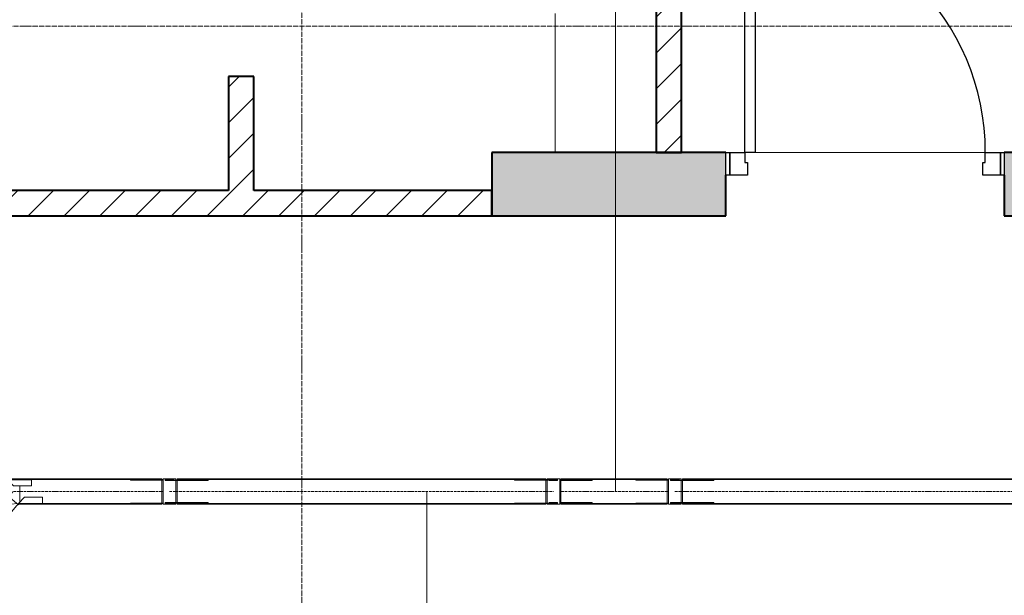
# Model space of a CAD drawing. Header units: millimetres. Extents: x 5617 to 109543, y 7718 to 202726.
# Tile 27 of 84: x 35699 to 39589, y 24050 to 26325. Entities that reach past the tile are written whole.
import ezdxf

# ---------------------------------------------------------------- set-up
doc = ezdxf.new("R2010")
doc.units = ezdxf.units.MM
for name, pattern in [('ADSK_Линия сетки', [25, 20, -2.5, 0, -2.5]), ('Линия сетки', [25, 20, -2.5, 0, -2.5]), ('Осевая', [14, 10, -2, 0, -2])]:
    doc.linetypes.add(name, pattern=pattern)
for name, color, linetype, lineweight in [('Двери', 7, 'Continuous', 18), ('Кабельные лотки', 7, 'Continuous', 18), ('Каркас_Импост', 7, 'Continuous', 30), ('Марки кабельных лотков', 7, 'Continuous', 20), ('Монтажный зазор', 7, 'Continuous', 30), ('Опуск', 7, 'Continuous', 18), ('Осевая линия', 7, 'Осевая', 18), ('Оси', 7, 'Continuous', 9), ('Панель', 7, 'Continuous', 30), ('Перекрытия', 7, 'Continuous', 18), ('Соединительные детали кабельных лотков', 7, 'Continuous', 18), ('Стены разрез', 7, 'Continuous', 40)]:
    doc.layers.add(name, color=color, linetype=linetype, lineweight=lineweight)
pattern_1 = [(45, (0, 0), (-70.71068, 70.71068), [])]

# ---------------------------------------------------------------- blocks, each defined once
blk = doc.blocks.new('101_Дверь_Однопольная - _НЧ_Мет_900х2100_Квартира_Пр-3834905-МКСС_К4_L16_54_900_')
at = {"layer": 'Каркас_Импост', "color": 253, "true_color": 0xaaaaaa}
for p, q in [((-535, 125), (-475, 125)), ((-535, 35), (-535, 125)), ((-475, 125), (-475, 85)), ((475, 125), (535, 125)), ((475, 85), (475, 125)), ((535, 125), (535, 35)), ((-475, 85), (-465, 85)), ((-465, 85), (-465, 35)), ((465, 85), (475, 85)), ((465, 35), (465, 85)), ((-465, 35), (-535, 35)), ((535, 35), (465, 35))]:
    blk.add_line(p, q, dxfattribs=at)
at = {"layer": 'Монтажный зазор', "color": 253, "true_color": 0xaaaaaa}
for p, q in [((-550, 125), (-535, 125)), ((-550, 35), (-550, 125)), ((-535, 125), (-535, 35)), ((535, 35), (535, 125)), ((535, 125), (550, 125)), ((550, 125), (550, 35)), ((-535, 35), (-550, 35)), ((550, 35), (535, 35))]:
    blk.add_line(p, q, dxfattribs=at)
at = {"layer": 'Панель', "color": 253, "true_color": 0xaaaaaa}
for p, q in [((-475, 1075), (-435, 1075)), ((-475, 125), (-475, 1075)), ((-435, 1075), (-435, 125)), ((-435, 125), (-475, 125))]:
    blk.add_line(p, q, dxfattribs=at)
blk.add_arc((-475, 125), 950, 0, 90, dxfattribs=at)
blk = doc.blocks.new('135_SLK_K4_AR_rvt-1-МКСС_К4_L16_54_900_')
at = {"layer": 'Стены разрез', "lineweight": 9, "true_color": 0xaaaaaa}
h = blk.add_hatch(dxfattribs=at)
h.set_pattern_fill('FP_3', color=253, style=0, pattern_type=2)
h.set_pattern_definition(pattern_1)
h.paths.add_polyline_path([(109450, 25800), (109450, 26750), (109350, 26750), (109350, 25800)])
h.paths.add_polyline_path([(109450, 27550), (109450, 28250), (109350, 28250), (109350, 27550)])
h = blk.add_hatch(dxfattribs=at)
h.set_pattern_fill('FP_3', color=253, style=0, pattern_type=2)
h.set_pattern_definition(pattern_1)
h.paths.add_polyline_path([(107760, 25650), (107760, 26100), (107660, 26100), (107660, 25650), (107707.3, 25650)])
at = {"layer": 'Стены разрез', "lineweight": 18, "true_color": 0xcbcbcb}
h = blk.add_hatch(color=9, dxfattribs=at)
h.paths.add_polyline_path([(111750, 25550), (111750, 25800), (110725, 25800), (110725, 25550)])
h.paths.add_polyline_path([(109625, 25550), (109625, 25800), (108700, 25800), (108700, 25550), (109513.6, 25550)])
at = {"layer": 'Стены разрез', "lineweight": 9, "true_color": 0xaaaaaa}
h = blk.add_hatch(dxfattribs=at)
h.set_pattern_fill('FP_3', color=253, style=0, pattern_type=2)
h.set_pattern_definition(pattern_1)
h.paths.add_polyline_path([(108700, 25550), (108700, 25650), (104700, 25650), (104700, 25550), (108309.4, 25550)])
at = {"layer": 'Перекрытия', "color": 253, "true_color": 0xaaaaaa}
for p, q in [((108950, 26350), (108950, 25800)), ((109740, 25800), (110650, 25800)), ((110650, 25800), (109740, 25800)), ((110724.8, 25550), (110724.8, 25710))]:
    blk.add_line(p, q, dxfattribs=at)
at = {"layer": 'Стены разрез', "color": 253, "true_color": 0xaaaaaa}
for p, q in [((109350, 26750), (109350, 25800)), ((109450, 25800), (109450, 26750)), ((107760, 26100), (107660, 26100)), ((107660, 26100), (107660, 25650)), ((107760, 25650), (107760, 26100)), ((109625, 25800), (108700, 25800)), ((108700, 25800), (108700, 25550)), ((109350, 25800), (109450, 25800)), ((111750, 25800), (110725, 25800)), ((109625, 25550), (109625, 25710)), ((110725, 25710), (110725, 25550)), ((107660, 25650), (106090, 25650)), ((108700, 25650), (107760, 25650)), ((108700, 25550), (108700, 25650)), ((104700, 25550), (108700, 25550)), ((108700, 25550), (109625, 25550)), ((110725, 25550), (111750, 25550))]:
    blk.add_line(p, q, dxfattribs=at)
at = {"layer": 'Двери', "color": 253, "lineweight": 18, "true_color": 0xaaaaaa}
blk.add_blockref('101_Дверь_Однопольная - _НЧ_Мет_900х2100_Квартира_Пр-3834905-МКСС_К4_L16_54_900_', (110175, 25675), dxfattribs=at)
blk = doc.blocks.new('OSTEC_CLV - ЛН_ ЛП - ПШСМ - Угол вертикальный - ZS - Цинкование по методу Сендзимира-1481697-МКСС_К4_L16_54_900_')
at = {"layer": 'Осевая линия'}
for p, q in [((116083.2, 24460), (116112.2, 24460)), ((116112.2, 24460), (116113.2, 24460))]:
    blk.add_line(p, q, dxfattribs=at)
blk = doc.blocks.new('OSTEC_U - ЛН_ ЛП - ПШСМ - OSTEC_U - ЛН_ ЛП - ПШСМ-V92-МКСС_К4_L16_54_900_')
at = {"layer": 'Соединительные детали кабельных лотков', "color": 96, "true_color": 0x008000}
for p, q in [((109406.7, 24414.5), (109406.7, 24412.5)), ((109410.7, 24412.5), (109406.7, 24412.5)), ((109410.7, 24414.5), (109410.7, 24412.5)), ((109423.2, 24414.5), (109410.7, 24414.5)), ((109410.7, 24414.5), (109410.7, 24412.5)), ((109410.7, 24412.5), (109435.7, 24412.5)), ((109435.7, 24414.5), (109435.3, 24414.5)), ((109435.7, 24412.5), (109435.7, 24414.5)), ((109435.7, 24414.5), (109435.7, 24412.5)), ((109439.7, 24412.5), (109435.7, 24412.5)), ((109439.7, 24414.5), (109439.7, 24412.5))]:
    blk.add_line(p, q, dxfattribs=at)
blk = doc.blocks.new('OSTEC_U - ЛН_ ЛП - ПШСМ - OSTEC_U - ЛН_ ЛП - ПШСМ-V93-МКСС_К4_L16_54_900_')
at = {"layer": 'Соединительные детали кабельных лотков', "color": 96, "true_color": 0x008000}
for p, q in [((109406.7, 24507.5), (109410.7, 24507.5)), ((109406.7, 24507.5), (109406.7, 24505.5)), ((109410.7, 24507.5), (109410.7, 24505.5)), ((109435.7, 24507.5), (109410.7, 24507.5)), ((109410.7, 24507.5), (109410.7, 24505.5)), ((109410.7, 24505.5), (109423.2, 24505.5)), ((109435.3, 24505.5), (109435.7, 24505.5)), ((109435.7, 24505.5), (109435.7, 24507.5)), ((109435.7, 24507.5), (109439.7, 24507.5)), ((109435.7, 24507.5), (109435.7, 24505.5)), ((109439.7, 24507.5), (109439.7, 24505.5))]:
    blk.add_line(p, q, dxfattribs=at)
blk = doc.blocks.new('OSTEC_U - ЛН_ ЛП - ПШСМ - OSTEC_U - ЛН_ ЛП - ПШСМ-V94-МКСС_К4_L16_54_900_')
at = {"layer": 'Соединительные детали кабельных лотков', "color": 96, "true_color": 0x008000}
for p, q in [((109410.7, 24505.5), (109410.7, 24503.5)), ((109423.2, 24505.5), (109410.7, 24505.5)), ((109410.7, 24503.5), (109423.2, 24503.5)), ((109423.2, 24505.5), (109434.7, 24505.5)), ((109434.7, 24503.5), (109423.2, 24503.5)), ((109434.7, 24505.5), (109436.5, 24505.5)), ((109434.7, 24503.5), (109434.7, 24505.5)), ((109436.5, 24503.5), (109434.7, 24503.5)), ((109436.5, 24505.5), (109576.7, 24505.5)), ((109436.5, 24503.5), (109436.5, 24505.5)), ((109576.7, 24503.5), (109436.5, 24503.5)), ((109576.7, 24503.5), (109576.7, 24505.5))]:
    blk.add_line(p, q, dxfattribs=at)
blk = doc.blocks.new('OSTEC_U - ЛН_ ЛП - ПШСМ - OSTEC_U - ЛН_ ЛП - ПШСМ-V95-МКСС_К4_L16_54_900_')
at = {"layer": 'Соединительные детали кабельных лотков', "color": 96, "true_color": 0x008000}
for p, q in [((109410.7, 24416.5), (109410.7, 24414.5)), ((109423.2, 24416.5), (109410.7, 24416.5)), ((109410.7, 24414.5), (109423.2, 24414.5)), ((109423.2, 24416.5), (109434.7, 24416.5)), ((109434.7, 24414.5), (109423.2, 24414.5)), ((109434.7, 24416.5), (109436.5, 24416.5)), ((109434.7, 24414.5), (109434.7, 24416.5)), ((109436.5, 24414.5), (109434.7, 24414.5)), ((109436.5, 24416.5), (109576.7, 24416.5)), ((109436.5, 24414.5), (109436.5, 24416.5)), ((109576.7, 24414.5), (109436.5, 24414.5)), ((109576.7, 24414.5), (109576.7, 24416.5))]:
    blk.add_line(p, q, dxfattribs=at)
blk = doc.blocks.new('OSTEC_CLV - ЛН_ ЛП - ПШСМ - Угол вертикальный - ZS - Цинкование по методу Сендзимира-V79-МКСС_К4_L16_54_900_')
at = {"layer": 'Осевая линия'}
for p, q in [((116054.2, 24460), (116053.8, 24460)), ((116058.6, 24460), (116054.2, 24460))]:
    blk.add_line(p, q, dxfattribs=at)
blk = doc.blocks.new('OSTEC_U - ЛН_ ЛП - ПШСМ - OSTEC_U - ЛН_ ЛП - ПШСМ-V80-МКСС_К4_L16_54_900_')
at = {"layer": 'Соединительные детали кабельных лотков', "color": 96, "true_color": 0x008000}
for p, q in [((115929.7, 24505.5), (115929.7, 24507.5)), ((115929.7, 24505.5), (115929.7, 24507.5)), ((116058.2, 24505.5), (115929.7, 24505.5)), ((115929.7, 24505.5), (116058.2, 24505.5)), ((116058.2, 24507.5), (116053.2, 24507.5)), ((116053.2, 24507.5), (116058.2, 24507.5))]:
    blk.add_line(p, q, dxfattribs=at)
blk = doc.blocks.new('OSTEC_U - ЛН_ ЛП - ПШСМ - OSTEC_U - ЛН_ ЛП - ПШСМ-V81-МКСС_К4_L16_54_900_')
at = {"layer": 'Соединительные детали кабельных лотков', "color": 96, "true_color": 0x008000}
for p, q in [((116058.2, 24414.5), (115929.7, 24414.5)), ((115929.7, 24414.5), (116058.2, 24414.5)), ((115929.7, 24412.5), (115929.7, 24414.5)), ((115929.7, 24412.5), (115929.7, 24414.5)), ((116058.2, 24412.5), (116053.2, 24412.5)), ((116053.2, 24412.5), (116058.2, 24412.5))]:
    blk.add_line(p, q, dxfattribs=at)
blk = doc.blocks.new('OSTEC_U - ЛН_ ЛП - ПШСМ - OSTEC_U - ЛН_ ЛП - ПШСМ-V96-МКСС_К4_L16_54_900_')
at = {"layer": 'Соединительные детали кабельных лотков', "color": 96, "true_color": 0x008000}
for p, q in [((109406.7, 24416.5), (109416.9, 24416.5)), ((109406.7, 24416.5), (109406.7, 24414.5)), ((109416.9, 24414.5), (109406.7, 24414.5)), ((109434.7, 24416.5), (109436.5, 24416.5)), ((109436.5, 24414.5), (109434.7, 24414.5))]:
    blk.add_line(p, q, dxfattribs=at)
blk = doc.blocks.new('OSTEC_U - ЛН_ ЛП - ПШСМ - OSTEC_U - ЛН_ ЛП - ПШСМ-V97-МКСС_К4_L16_54_900_')
at = {"layer": 'Соединительные детали кабельных лотков', "color": 96, "true_color": 0x008000}
for p, q in [((109406.7, 24505.5), (109416.9, 24505.5)), ((109406.7, 24505.5), (109406.7, 24503.5)), ((109416.9, 24503.5), (109406.7, 24503.5)), ((109434.7, 24505.5), (109436.5, 24505.5)), ((109436.5, 24503.5), (109434.7, 24503.5))]:
    blk.add_line(p, q, dxfattribs=at)
blk = doc.blocks.new('OSTEC_CLV - ЛН_ ЛП - ПШСМ - Угол вертикальный - ZS - Цинкование по методу Сендзимира-V82-МКСС_К4_L16_54_900_')
at = {"layer": 'Осевая линия'}
for q in [(115327.8, 24460), (115333.2, 24460)]:
    blk.add_line((115332.2, 24460), q, dxfattribs=at)
blk = doc.blocks.new('OSTEC_U - ЛН_ ЛП - ПШСМ - OSTEC_U - ЛН_ ЛП - ПШСМ-V83-МКСС_К4_L16_54_900_')
at = {"layer": 'Соединительные детали кабельных лотков', "color": 96, "true_color": 0x008000}
for p, q in [((115286.7, 24507.5), (115319.7, 24507.5)), ((115286.7, 24505.5), (115286.7, 24507.5)), ((115296.9, 24505.5), (115286.7, 24505.5)), ((115319.7, 24505.5), (115309.4, 24505.5)), ((115319.7, 24505.5), (115319.7, 24507.5))]:
    blk.add_line(p, q, dxfattribs=at)
blk = doc.blocks.new('OSTEC_U - ЛН_ ЛП - ПШСМ - OSTEC_U - ЛН_ ЛП - ПШСМ-V84-МКСС_К4_L16_54_900_')
at = {"layer": 'Соединительные детали кабельных лотков', "color": 96, "true_color": 0x008000}
for p, q in [((115286.7, 24414.5), (115296.9, 24414.5)), ((115286.7, 24412.5), (115286.7, 24414.5)), ((115319.7, 24412.5), (115286.7, 24412.5)), ((115309.4, 24414.5), (115319.7, 24414.5)), ((115319.7, 24412.5), (115319.7, 24414.5))]:
    blk.add_line(p, q, dxfattribs=at)
blk = doc.blocks.new('OSTEC_U - ЛН_ ЛП - ПШСМ - OSTEC_U - ЛН_ ЛП - ПШСМ-V85-МКСС_К4_L16_54_900_')
at = {"layer": 'Соединительные детали кабельных лотков', "color": 96, "true_color": 0x008000}
for p, q in [((115328.2, 24416.5), (115456.7, 24416.5)), ((115456.7, 24414.5), (115328.2, 24414.5)), ((115456.7, 24416.5), (115456.7, 24414.5))]:
    blk.add_line(p, q, dxfattribs=at)
blk = doc.blocks.new('OSTEC_U - ЛН_ ЛП - ПШСМ - OSTEC_U - ЛН_ ЛП - ПШСМ-V86-МКСС_К4_L16_54_900_')
at = {"layer": 'Соединительные детали кабельных лотков', "color": 96, "true_color": 0x008000}
for p, q in [((115328.2, 24505.5), (115456.7, 24505.5)), ((115456.7, 24503.5), (115328.2, 24503.5)), ((115456.7, 24505.5), (115456.7, 24503.5))]:
    blk.add_line(p, q, dxfattribs=at)
blk = doc.blocks.new('OSTEC_CLV - ЛН_ ЛП - ПШСМ - Угол вертикальный - ZS - Цинкование по методу Сендзимира-V87-МКСС_К4_L16_54_900_')
at = {"layer": 'Осевая линия'}
for q in [(115273.8, 24460), (115303.2, 24460)]:
    blk.add_line((115274.2, 24460), q, dxfattribs=at)
blk = doc.blocks.new('OSTEC_U - ЛН_ ЛП - ПШСМ - OSTEC_U - ЛН_ ЛП - ПШСМ-V88-МКСС_К4_L16_54_900_')
at = {"layer": 'Соединительные детали кабельных лотков', "color": 96, "true_color": 0x008000}
for p, q in [((115286.7, 24414.5), (115149.7, 24414.5)), ((115149.7, 24414.5), (115289.8, 24414.5)), ((115149.7, 24414.5), (115149.7, 24412.5)), ((115149.7, 24414.5), (115149.7, 24412.5)), ((115289.8, 24412.5), (115273.2, 24412.5)), ((115273.2, 24412.5), (115289.8, 24412.5)), ((115289.8, 24414.5), (115291.7, 24414.5)), ((115289.8, 24414.5), (115289.8, 24412.5)), ((115289.8, 24414.5), (115289.8, 24412.5)), ((115291.7, 24412.5), (115289.8, 24412.5)), ((115289.8, 24412.5), (115291.7, 24412.5)), ((115296.9, 24414.5), (115291.7, 24414.5)), ((115291.7, 24414.5), (115303.2, 24414.5)), ((115291.7, 24414.5), (115291.7, 24412.5)), ((115291.7, 24414.5), (115291.7, 24412.5)), ((115303.2, 24412.5), (115291.7, 24412.5)), ((115291.7, 24412.5), (115303.2, 24412.5)), ((115315.7, 24414.5), (115303.2, 24414.5)), ((115303.2, 24412.5), (115315.7, 24412.5)), ((115315.7, 24412.5), (115315.7, 24414.5))]:
    blk.add_line(p, q, dxfattribs=at)
blk = doc.blocks.new('OSTEC_U - ЛН_ ЛП - ПШСМ - OSTEC_U - ЛН_ ЛП - ПШСМ-V89-МКСС_К4_L16_54_900_')
at = {"layer": 'Соединительные детали кабельных лотков', "color": 96, "true_color": 0x008000}
for p, q in [((115149.7, 24507.5), (115149.7, 24505.5)), ((115149.7, 24507.5), (115149.7, 24505.5)), ((115289.8, 24505.5), (115149.7, 24505.5)), ((115149.7, 24505.5), (115286.7, 24505.5)), ((115289.8, 24507.5), (115273.2, 24507.5)), ((115273.2, 24507.5), (115289.8, 24507.5)), ((115291.7, 24507.5), (115289.8, 24507.5)), ((115289.8, 24507.5), (115291.7, 24507.5)), ((115289.8, 24507.5), (115289.8, 24505.5)), ((115289.8, 24507.5), (115289.8, 24505.5)), ((115291.7, 24505.5), (115289.8, 24505.5)), ((115303.2, 24507.5), (115291.7, 24507.5)), ((115291.7, 24507.5), (115303.2, 24507.5)), ((115291.7, 24507.5), (115291.7, 24505.5)), ((115291.7, 24507.5), (115291.7, 24505.5)), ((115303.2, 24505.5), (115291.7, 24505.5)), ((115291.7, 24505.5), (115296.9, 24505.5)), ((115315.7, 24507.5), (115303.2, 24507.5)), ((115303.2, 24505.5), (115315.7, 24505.5)), ((115315.7, 24505.5), (115315.7, 24507.5))]:
    blk.add_line(p, q, dxfattribs=at)
blk = doc.blocks.new('OSTEC_U - ЛН_ ЛП - ПШСМ - OSTEC_U - ЛН_ ЛП - ПШСМ-V90-МКСС_К4_L16_54_900_')
at = {"layer": 'Соединительные детали кабельных лотков', "color": 96, "true_color": 0x008000}
for p, q in [((115286.7, 24505.5), (115290.7, 24505.5)), ((115286.7, 24503.5), (115286.7, 24505.5)), ((115290.7, 24503.5), (115286.7, 24503.5)), ((115290.7, 24505.5), (115290.7, 24503.5)), ((115315.7, 24505.5), (115290.7, 24505.5)), ((115290.7, 24503.5), (115290.7, 24505.5)), ((115290.7, 24503.5), (115315.7, 24503.5)), ((115315.7, 24503.5), (115315.7, 24505.5)), ((115315.7, 24505.5), (115319.7, 24505.5)), ((115315.7, 24503.5), (115315.7, 24505.5)), ((115319.7, 24503.5), (115315.7, 24503.5)), ((115319.7, 24503.5), (115319.7, 24505.5))]:
    blk.add_line(p, q, dxfattribs=at)
blk = doc.blocks.new('OSTEC_U - ЛН_ ЛП - ПШСМ - OSTEC_U - ЛН_ ЛП - ПШСМ-V91-МКСС_К4_L16_54_900_')
at = {"layer": 'Соединительные детали кабельных лотков', "color": 96, "true_color": 0x008000}
for p, q in [((115286.7, 24416.5), (115290.7, 24416.5)), ((115286.7, 24414.5), (115286.7, 24416.5)), ((115290.7, 24414.5), (115286.7, 24414.5)), ((115290.7, 24416.5), (115290.7, 24414.5)), ((115315.7, 24416.5), (115290.7, 24416.5)), ((115290.7, 24414.5), (115290.7, 24416.5)), ((115290.7, 24414.5), (115315.7, 24414.5)), ((115315.7, 24414.5), (115315.7, 24416.5)), ((115315.7, 24416.5), (115319.7, 24416.5)), ((115315.7, 24414.5), (115315.7, 24416.5)), ((115319.7, 24414.5), (115315.7, 24414.5)), ((115319.7, 24414.5), (115319.7, 24416.5))]:
    blk.add_line(p, q, dxfattribs=at)
blk = doc.blocks.new('OSTEC_CLH - ЛН_ ЛП - СЛУМИ - Угол горизонтальный - ZS - Цинкование по методу Сендзимира-1577389-МКСС_К4_L16_54_900_')
at = {"layer": 'Осевая линия'}
for p, q in [((16.8, 20.1), (0, 0)), ((-26.2, 0), (0, 0)), ((-25.2, 0), (-26.2, 0))]:
    blk.add_line(p, q, dxfattribs=at)
at = {"layer": 'Соединительные детали кабельных лотков', "color": 96, "true_color": 0x008000}
for p, q in [((-26.2, 47.5), (-26.2, 50)), ((-26.2, 50), (-23.3, 50)), ((-22.1, 47.5), (-26.2, 47.5)), ((-26.2, -22.6), (-26.2, 42.1)), ((-21.5, 52.2), (-23.3, 50)), ((-22.1, 47.5), (-19.5, 50.6)), ((-19.5, 50.6), (-21.5, 52.2)), ((34.1, 5.6), (-15.4, 47.1)), ((53.2, -10.5), (22.1, -47.5)), ((23.3, -50), (55.1, -12.1)), ((55.1, -12.1), (53.2, -10.5)), ((-26.2, -50), (-26.2, -47.5)), ((22.1, -47.5), (-26.2, -47.5)), ((23.3, -50), (-26.2, -50))]:
    blk.add_line(p, q, dxfattribs=at)
blk = doc.blocks.new('OSTEC_U - ЛН_ ЛП - СЛУМИ - OSTEC_U - ЛН_ ЛП - СЛУМИ-1577394-МКСС_К4_L16_54_900_')
at = {"layer": 'Соединительные детали кабельных лотков', "color": 96, "true_color": 0x008000}
for p, q in [((42.7, 88.2), (-3, 33.8)), ((42.7, 88.2), (61.1, 72.8)), ((61.1, 72.8), (0, 0)), ((61.8, 72.2), (61.1, 72.8)), ((-24, 24), (-95, 24)), ((-95, 0), (-95, 24)), ((0, 0), (-95, 0)), ((-95, 0), (-95, -0.9)), ((0, 0), (-24, 24)), ((-3, 33.8), (0, 0)), ((0.9, -0.2), (0, 0)), ((0, 0), (-0.4, -0.8))]:
    blk.add_line(p, q, dxfattribs=at)
for start, end in [(240.7432, 253.9527), (280.3716, 306.7905), (280.3716, 306.7905), (283.2095, 309.6284), (283.2095, 309.6284), (336.0473, 349.2568)]:
    blk.add_arc((0, 0), 0.9, start, end, dxfattribs=at)
blk = doc.blocks.new('OSTEC_U - ЛН_ ЛП - СЛУМИ - OSTEC_U - ЛН_ ЛП - СЛУМИ-1577398-МКСС_К4_L16_54_900_')
at = {"layer": 'Соединительные детали кабельных лотков', "color": 96, "true_color": 0x008000}
for p, q in [((0, 0), (61.1, 72.8)), ((33.8, 3), (79.4, 57.3)), ((61.1, 72.8), (60.4, 73.4)), ((61.1, 72.8), (79.4, 57.3)), ((-95, 0.9), (-95, 0)), ((-0.7, -0.6), (0, 0)), ((0, 0), (33.8, 3)), ((0, 0), (0.9, 0.2)), ((-95, 0), (0, 0)), ((-95, -24), (-95, 0)), ((-95, -24), (-24, -24)), ((-24, -24), (0, 0))]:
    blk.add_line(p, q, dxfattribs=at)
for start, end in [(140, 219.2568), (10.7432, 90)]:
    blk.add_arc((0, 0), 0.9, start, end, dxfattribs=at)

msp = doc.modelspace()

# ---------------------------------------------------------------- linework, layer by layer
at = {"layer": 'Кабельные лотки', "color": 96, "true_color": 0x008000}
for p, q in [((35698.6, 24507.5), (35698.6, 24510)), ((36260.3, 24510), (35698.6, 24510)), ((36260.3, 24510), (36260.3, 24410)), ((36320.3, 24505.5), (36320.3, 24510)), ((37777.1, 24510), (36320.3, 24510)), ((37777.1, 24510), (37777.1, 24410)), ((37837.1, 24505.5), (37837.1, 24510)), ((38257.1, 24510), (37837.1, 24510)), ((38257.1, 24510), (38257.1, 24410)), ((38317.1, 24505.5), (38317.1, 24510)), ((44137.1, 24510), (38317.1, 24510)), ((36260.3, 24507.5), (35698.6, 24507.5)), ((35698.6, 24417.9), (35698.6, 24482.6)), ((37777.1, 24507.5), (36320.3, 24507.5)), ((36320.3, 24416.5), (36320.3, 24503.5)), ((38257.1, 24507.5), (37837.1, 24507.5)), ((37837.1, 24416.5), (37837.1, 24503.5)), ((44137.1, 24507.5), (38317.1, 24507.5)), ((38317.1, 24416.5), (38317.1, 24503.5)), ((35698.6, 24410), (35698.6, 24412.5)), ((36260.3, 24412.5), (35698.6, 24412.5)), ((36260.3, 24410), (35698.6, 24410)), ((36320.3, 24410), (36320.3, 24414.5)), ((37777.1, 24412.5), (36320.3, 24412.5)), ((37777.1, 24410), (36320.3, 24410)), ((37837.1, 24410), (37837.1, 24414.5)), ((38257.1, 24412.5), (37837.1, 24412.5)), ((38257.1, 24410), (37837.1, 24410)), ((38317.1, 24410), (38317.1, 24414.5)), ((44137.1, 24412.5), (38317.1, 24412.5)), ((44137.1, 24410), (38317.1, 24410))]:
    msp.add_line(p, q, dxfattribs=at)
at = {"layer": 'Марки кабельных лотков'}
for p, q in [((38053.2, 24460), (38053.2, 28477.9)), ((37307.8, 24460), (37307.8, 22599.1))]:
    msp.add_line(p, q, dxfattribs=at)
at = {"layer": 'Опуск'}
for p, q in [((36265.3, 24510), (36265.3, 24410)), ((36315.3, 24510), (36265.3, 24510)), ((36315.3, 24505.5), (36315.3, 24510)), ((37782.1, 24510), (37832.1, 24510)), ((37782.1, 24410), (37782.1, 24510)), ((37832.1, 24510), (37832.1, 24410)), ((38262.1, 24510), (38262.1, 24410)), ((38312.1, 24510), (38262.1, 24510)), ((38312.1, 24505.5), (38312.1, 24510)), ((36315.3, 24416.5), (36315.3, 24503.5)), ((38312.1, 24416.5), (38312.1, 24503.5)), ((36265.3, 24410), (36315.3, 24410)), ((36315.3, 24410), (36315.3, 24414.5)), ((37832.1, 24410), (37782.1, 24410)), ((38262.1, 24410), (38312.1, 24410)), ((38312.1, 24410), (38312.1, 24414.5))]:
    msp.add_line(p, q, dxfattribs=at)
at = {"layer": 'Осевая линия'}
for p, q in [((36260.3, 24460), (35698.6, 24460)), ((37777.1, 24460), (36320.3, 24460)), ((38257.1, 24460), (37837.1, 24460)), ((44137.1, 24460), (38317.1, 24460))]:
    msp.add_line(p, q, dxfattribs=at)
at = {"layer": 'Оси', "linetype": 'Линия сетки'}
msp.add_line((36813.9, 12025.7), (36813.9, 33100), dxfattribs=at)
at = {"layer": 'Оси', "linetype": 'ADSK_Линия сетки'}
msp.add_line((65663.9, 26300), (24981.8, 26300), dxfattribs=at)

# ---------------------------------------------------------------- block references
at = {"lineweight": 5}
msp.add_blockref('135_SLK_K4_AR_rvt-1-МКСС_К4_L16_54_900_', (-71136.1, 0), dxfattribs=at)
at = {"layer": 'Соединительные детали кабельных лотков', "rotation": 180}
msp.add_blockref('OSTEC_CLH - ЛН_ ЛП - СЛУМИ - Угол горизонтальный - ZS - Цинкование по методу Сендзимира-1577389-МКСС_К4_L16_54_900_', (35672.4, 24460), dxfattribs=at)
at = {"layer": 'Соединительные детали кабельных лотков', "color": 96, "true_color": 0x008000, "rotation": 180}
for name, p in [('OSTEC_U - ЛН_ ЛП - СЛУМИ - OSTEC_U - ЛН_ ЛП - СЛУМИ-1577394-МКСС_К4_L16_54_900_', (35650.7, 24506.6)), ('OSTEC_U - ЛН_ ЛП - СЛУМИ - OSTEC_U - ЛН_ ЛП - СЛУМИ-1577398-МКСС_К4_L16_54_900_', (35694.1, 24413.4))]:
    msp.add_blockref(name, p, dxfattribs=at)
at = {"layer": 'Соединительные детали кабельных лотков', "color": 96, "true_color": 0x008000}
for name, p in [('OSTEC_U - ЛН_ ЛП - ПШСМ - OSTEC_U - ЛН_ ЛП - ПШСМ-V80-МКСС_К4_L16_54_900_', (-79792.9, 0)), ('OSTEC_U - ЛН_ ЛП - ПШСМ - OSTEC_U - ЛН_ ЛП - ПШСМ-V93-МКСС_К4_L16_54_900_', (-73132.9, 0)), ('OSTEC_U - ЛН_ ЛП - ПШСМ - OSTEC_U - ЛН_ ЛП - ПШСМ-V97-МКСС_К4_L16_54_900_', (-73132.9, 0)), ('OSTEC_U - ЛН_ ЛП - ПШСМ - OSTEC_U - ЛН_ ЛП - ПШСМ-V94-МКСС_К4_L16_54_900_', (-73132.9, 0)), ('OSTEC_U - ЛН_ ЛП - ПШСМ - OSTEC_U - ЛН_ ЛП - ПШСМ-V89-МКСС_К4_L16_54_900_', (-77496.1, 0)), ('OSTEC_U - ЛН_ ЛП - ПШСМ - OSTEC_U - ЛН_ ЛП - ПШСМ-V83-МКСС_К4_L16_54_900_', (-77496.1, 0)), ('OSTEC_U - ЛН_ ЛП - ПШСМ - OSTEC_U - ЛН_ ЛП - ПШСМ-V90-МКСС_К4_L16_54_900_', (-77496.1, 0)), ('OSTEC_U - ЛН_ ЛП - ПШСМ - OSTEC_U - ЛН_ ЛП - ПШСМ-V86-МКСС_К4_L16_54_900_', (-77496.1, 0)), ('OSTEC_U - ЛН_ ЛП - ПШСМ - OSTEC_U - ЛН_ ЛП - ПШСМ-V80-МКСС_К4_L16_54_900_', (-77796.1, 0)), ('OSTEC_U - ЛН_ ЛП - ПШСМ - OSTEC_U - ЛН_ ЛП - ПШСМ-V93-МКСС_К4_L16_54_900_', (-71136.1, 0)), ('OSTEC_U - ЛН_ ЛП - ПШСМ - OSTEC_U - ЛН_ ЛП - ПШСМ-V97-МКСС_К4_L16_54_900_', (-71136.1, 0)), ('OSTEC_U - ЛН_ ЛП - ПШСМ - OSTEC_U - ЛН_ ЛП - ПШСМ-V94-МКСС_К4_L16_54_900_', (-71136.1, 0)), ('OSTEC_U - ЛН_ ЛП - ПШСМ - OSTEC_U - ЛН_ ЛП - ПШСМ-V81-МКСС_К4_L16_54_900_', (-79792.9, 0)), ('OSTEC_U - ЛН_ ЛП - ПШСМ - OSTEC_U - ЛН_ ЛП - ПШСМ-V96-МКСС_К4_L16_54_900_', (-73132.9, 0)), ('OSTEC_U - ЛН_ ЛП - ПШСМ - OSTEC_U - ЛН_ ЛП - ПШСМ-V92-МКСС_К4_L16_54_900_', (-73132.9, 0)), ('OSTEC_U - ЛН_ ЛП - ПШСМ - OSTEC_U - ЛН_ ЛП - ПШСМ-V95-МКСС_К4_L16_54_900_', (-73132.9, 0)), ('OSTEC_U - ЛН_ ЛП - ПШСМ - OSTEC_U - ЛН_ ЛП - ПШСМ-V88-МКСС_К4_L16_54_900_', (-77496.1, 0)), ('OSTEC_U - ЛН_ ЛП - ПШСМ - OSTEC_U - ЛН_ ЛП - ПШСМ-V91-МКСС_К4_L16_54_900_', (-77496.1, 0)), ('OSTEC_U - ЛН_ ЛП - ПШСМ - OSTEC_U - ЛН_ ЛП - ПШСМ-V84-МКСС_К4_L16_54_900_', (-77496.1, 0)), ('OSTEC_U - ЛН_ ЛП - ПШСМ - OSTEC_U - ЛН_ ЛП - ПШСМ-V85-МКСС_К4_L16_54_900_', (-77496.1, 0)), ('OSTEC_U - ЛН_ ЛП - ПШСМ - OSTEC_U - ЛН_ ЛП - ПШСМ-V81-МКСС_К4_L16_54_900_', (-77796.1, 0)), ('OSTEC_U - ЛН_ ЛП - ПШСМ - OSTEC_U - ЛН_ ЛП - ПШСМ-V96-МКСС_К4_L16_54_900_', (-71136.1, 0)), ('OSTEC_U - ЛН_ ЛП - ПШСМ - OSTEC_U - ЛН_ ЛП - ПШСМ-V92-МКСС_К4_L16_54_900_', (-71136.1, 0)), ('OSTEC_U - ЛН_ ЛП - ПШСМ - OSTEC_U - ЛН_ ЛП - ПШСМ-V95-МКСС_К4_L16_54_900_', (-71136.1, 0))]:
    msp.add_blockref(name, p, dxfattribs=at)
at = {"layer": 'Соединительные детали кабельных лотков'}
for name, p in [('OSTEC_CLV - ЛН_ ЛП - ПШСМ - Угол вертикальный - ZS - Цинкование по методу Сендзимира-V79-МКСС_К4_L16_54_900_', (-79792.9, 0)), ('OSTEC_CLV - ЛН_ ЛП - ПШСМ - Угол вертикальный - ZS - Цинкование по методу Сендзимира-1481697-МКСС_К4_L16_54_900_', (-79792.9, 0)), ('OSTEC_CLV - ЛН_ ЛП - ПШСМ - Угол вертикальный - ZS - Цинкование по методу Сендзимира-V87-МКСС_К4_L16_54_900_', (-77496.1, 0)), ('OSTEC_CLV - ЛН_ ЛП - ПШСМ - Угол вертикальный - ZS - Цинкование по методу Сендзимира-V82-МКСС_К4_L16_54_900_', (-77496.1, 0)), ('OSTEC_CLV - ЛН_ ЛП - ПШСМ - Угол вертикальный - ZS - Цинкование по методу Сендзимира-V79-МКСС_К4_L16_54_900_', (-77796.1, 0)), ('OSTEC_CLV - ЛН_ ЛП - ПШСМ - Угол вертикальный - ZS - Цинкование по методу Сендзимира-1481697-МКСС_К4_L16_54_900_', (-77796.1, 0))]:
    msp.add_blockref(name, p, dxfattribs=at)

doc.saveas('drawing.dxf')
